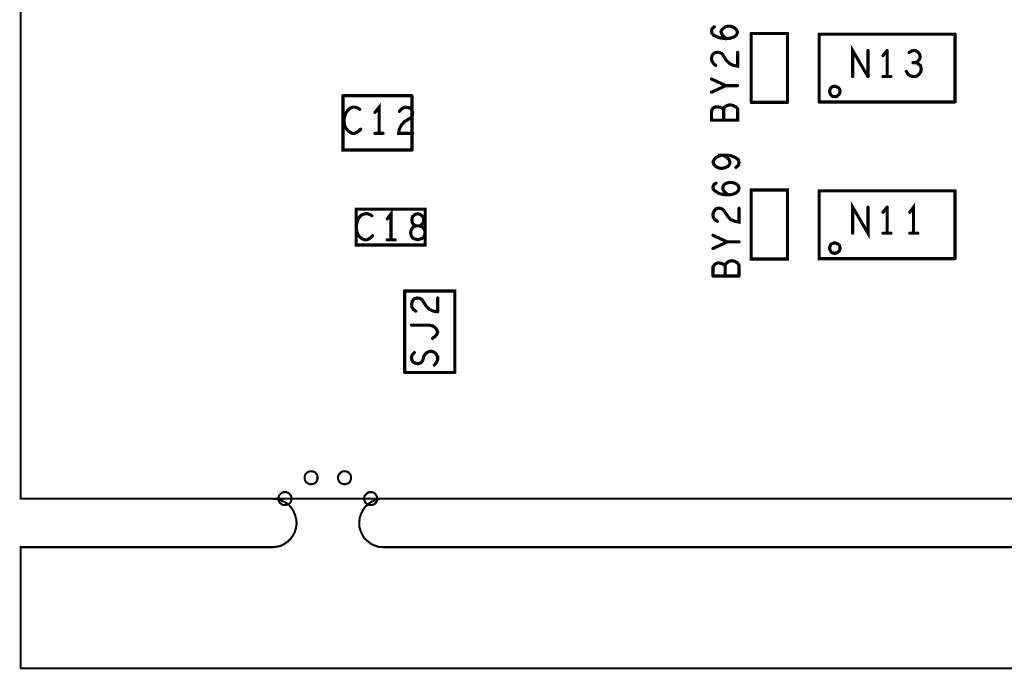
# Model space of a CAD drawing. Extents: x 17.4 to 50.4, y 21.5 to 42.5.
# Tile 1 of 33: x 24.3 to 27.2, y 29.8 to 31.7. Entities that reach past the tile are written whole.
import ezdxf

# ---------------------------------------------------------------- set-up
doc = ezdxf.new("R2010")
doc.units = 0
doc.layers.add('1', color=2, linetype='CONTINUOUS')

msp = doc.modelspace()

# ---------------------------------------------------------------- linework, layer by layer
at = {"layer": '1'}
for points, const_width in [([(33.144, 30.276), (33.135, 30.276), (32.985, 30.276), (24.342, 30.276), (24.342, 36.614), (42.766, 36.614)], 0.006), ([(26.366, 31.598), (26.35, 31.6), (26.341, 31.603), (26.332, 31.607), (26.326, 31.614), (26.325, 31.621), (26.327, 31.627), (26.333, 31.632)], 0.009), ([(26.368, 31.598), (26.36, 31.604), (26.355, 31.61), (26.352, 31.618), (26.355, 31.624), (26.36, 31.629), (26.367, 31.633), (26.376, 31.634)], 0.009), ([(26.376, 31.634), (26.383, 31.633), (26.391, 31.629), (26.397, 31.623), (26.4, 31.617), (26.397, 31.609), (26.39, 31.603), (26.378, 31.599), (26.366, 31.598)], 0.009), ([(26.543, 31.613), (26.439, 31.613)], 0.009), ([(26.439, 31.415), (26.439, 31.613)], 0.009), ([(26.543, 31.613), (26.543, 31.415)], 0.009), ([(26.634, 31.611), (27.024, 31.611)], 0.009), ([(26.634, 31.416), (26.634, 31.611)], 0.009), ([(27.024, 31.611), (27.024, 31.416)], 0.009), ([(26.774, 31.489), (26.73, 31.564), (26.73, 31.489)], 0.009), ([(26.337, 31.521), (26.33, 31.527), (26.326, 31.534), (26.325, 31.541), (26.327, 31.551), (26.333, 31.557), (26.341, 31.559), (26.348, 31.558), (26.355, 31.555), (26.367, 31.536), (26.376, 31.527)], 0.009), ([(26.4, 31.559), (26.4, 31.519), (26.388, 31.521), (26.376, 31.527)], 0.009), ([(26.774, 31.489), (26.774, 31.564)], 0.009), ([(26.817, 31.549), (26.829, 31.564)], 0.009), ([(26.829, 31.564), (26.829, 31.489)], 0.009), ([(26.912, 31.529), (26.917, 31.533), (26.922, 31.539), (26.924, 31.546), (26.922, 31.554), (26.917, 31.56), (26.909, 31.564), (26.9, 31.563), (26.892, 31.558)], 0.009), ([(26.903, 31.529), (26.912, 31.529), (26.918, 31.526), (26.925, 31.52), (26.927, 31.511), (26.926, 31.504), (26.921, 31.496)], 0.009), ([(26.325, 31.482), (26.366, 31.463)], 0.009), ([(26.817, 31.489), (26.84, 31.489)], 0.009), ([(26.921, 31.496), (26.914, 31.49), (26.906, 31.489), (26.898, 31.49), (26.89, 31.495), (26.884, 31.504)], 0.009), ([(26.366, 31.463), (26.325, 31.444)], 0.009), ([(26.366, 31.463), (26.4, 31.463)], 0.009), ([(26.664, 31.446), (26.664, 31.449), (26.665, 31.451), (26.666, 31.454), (26.667, 31.456), (26.669, 31.458), (26.671, 31.459), (26.673, 31.46), (26.676, 31.461), (26.679, 31.461), (26.681, 31.461), (26.684, 31.46), (26.686, 31.459), (26.688, 31.458), (26.69, 31.456), (26.692, 31.454), (26.693, 31.451), (26.693, 31.449), (26.694, 31.446), (26.693, 31.444), (26.693, 31.441), (26.692, 31.439), (26.69, 31.437), (26.688, 31.435), (26.686, 31.433), (26.684, 31.432), (26.681, 31.432), (26.679, 31.431), (26.676, 31.432), (26.673, 31.432), (26.671, 31.433), (26.669, 31.435), (26.667, 31.437), (26.666, 31.439), (26.665, 31.441), (26.664, 31.444), (26.664, 31.446)], 0.009), ([(25.465, 31.434), (25.267, 31.434)], 0.009), ([(25.465, 31.278), (25.267, 31.278), (25.267, 31.434)], 0.009), ([(25.465, 31.434), (25.465, 31.278)], 0.009), ([(25.287, 31.398), (25.28, 31.391), (25.275, 31.384), (25.271, 31.371), (25.27, 31.36), (25.272, 31.349), (25.275, 31.341), (25.281, 31.334), (25.287, 31.329), (25.294, 31.326), (25.301, 31.326)], 0.009), ([(25.287, 31.398), (25.295, 31.401)], 0.009), ([(25.295, 31.401), (25.303, 31.401), (25.309, 31.399), (25.315, 31.395)], 0.009), ([(25.359, 31.386), (25.371, 31.401), (25.371, 31.326)], 0.009), ([(25.467, 31.326), (25.427, 31.326), (25.429, 31.338), (25.435, 31.35), (25.443, 31.359), (25.462, 31.371), (25.466, 31.378), (25.467, 31.385), (25.465, 31.393), (25.459, 31.399), (25.449, 31.401), (25.441, 31.4), (25.435, 31.396), (25.429, 31.389)], 0.009), ([(26.378, 31.408), (26.387, 31.406), (26.395, 31.402), (26.4, 31.396), (26.4, 31.364), (26.325, 31.364), (26.325, 31.39), (26.328, 31.397), (26.333, 31.401), (26.341, 31.402), (26.35, 31.401), (26.356, 31.398), (26.36, 31.394), (26.362, 31.401), (26.37, 31.406), (26.378, 31.408)], 0.009), ([(26.439, 31.415), (26.543, 31.415)], 0.009), ([(26.634, 31.416), (27.024, 31.416)], 0.009), ([(26.36, 31.394), (26.36, 31.364)], 0.009), ([(25.318, 31.338), (25.313, 31.333), (25.307, 31.329), (25.301, 31.326)], 0.009), ([(25.359, 31.326), (25.382, 31.326)], 0.009), ([(26.358, 31.263), (26.347, 31.261), (26.337, 31.256), (26.332, 31.25), (26.329, 31.244), (26.332, 31.236), (26.337, 31.231), (26.344, 31.227), (26.354, 31.225), (26.363, 31.227), (26.372, 31.231), (26.377, 31.237)], 0.009), ([(26.377, 31.237), (26.378, 31.244), (26.375, 31.251), (26.369, 31.257), (26.358, 31.263), (26.372, 31.263)], 0.009), ([(26.372, 31.263), (26.383, 31.261), (26.394, 31.256), (26.402, 31.25), (26.404, 31.242), (26.402, 31.234), (26.395, 31.228)], 0.009), ([(26.37, 31.149), (26.354, 31.151), (26.345, 31.154), (26.337, 31.159), (26.33, 31.165), (26.329, 31.172), (26.332, 31.179), (26.338, 31.183)], 0.009), ([(26.38, 31.185), (26.372, 31.184), (26.364, 31.181), (26.359, 31.176), (26.357, 31.169), (26.359, 31.162), (26.364, 31.156), (26.373, 31.149)], 0.009), ([(26.38, 31.185), (26.388, 31.184), (26.395, 31.181), (26.402, 31.175), (26.404, 31.168)], 0.009), ([(26.404, 31.168), (26.402, 31.161), (26.394, 31.154), (26.383, 31.15), (26.37, 31.149)], 0.009), ([(26.543, 31.163), (26.543, 30.965), (26.439, 30.965), (26.439, 31.163), (26.543, 31.163)], 0.009), ([(26.634, 31.161), (27.024, 31.161)], 0.009), ([(27.024, 30.966), (26.634, 30.966), (26.634, 31.161)], 0.009), ([(27.024, 31.161), (27.024, 30.966)], 0.009), ([(26.73, 31.039), (26.73, 31.114), (26.774, 31.039), (26.774, 31.114)], 0.009), ([(26.905, 31.039), (26.905, 31.114), (26.894, 31.099)], 0.009), ([(25.321, 31.092), (25.314, 31.085), (25.31, 31.078), (25.306, 31.065), (25.305, 31.054), (25.307, 31.043), (25.31, 31.035), (25.315, 31.028), (25.322, 31.023), (25.329, 31.02), (25.335, 31.02), (25.342, 31.023), (25.348, 31.027), (25.352, 31.032)], 0.009), ([(25.305, 31.108), (25.503, 31.108), (25.503, 31.005), (25.305, 31.005), (25.305, 31.108)], 0.009), ([(25.321, 31.092), (25.33, 31.095), (25.337, 31.095), (25.344, 31.093), (25.35, 31.089)], 0.009), ([(25.405, 31.02), (25.405, 31.095), (25.394, 31.08)], 0.009), ([(25.465, 31.078), (25.466, 31.069), (25.471, 31.063), (25.477, 31.06), (25.486, 31.06), (25.495, 31.057), (25.501, 31.049), (25.503, 31.04), (25.501, 31.032), (25.496, 31.025), (25.488, 31.022), (25.482, 31.02), (25.475, 31.022), (25.467, 31.025), (25.463, 31.032), (25.461, 31.04), (25.463, 31.049), (25.468, 31.057), (25.477, 31.06), (25.486, 31.06), (25.492, 31.063), (25.497, 31.069), (25.499, 31.078), (25.496, 31.087), (25.489, 31.093), (25.482, 31.095), (25.474, 31.093), (25.467, 31.087), (25.465, 31.078)], 0.009), ([(26.342, 31.073), (26.334, 31.078), (26.33, 31.085), (26.329, 31.093), (26.332, 31.102), (26.338, 31.109), (26.345, 31.111)], 0.009), ([(26.345, 31.111), (26.353, 31.11), (26.359, 31.106), (26.372, 31.087), (26.38, 31.078)], 0.009), ([(26.404, 31.111), (26.404, 31.071), (26.393, 31.073), (26.38, 31.078)], 0.009), ([(26.817, 31.099), (26.829, 31.114)], 0.009), ([(26.829, 31.114), (26.829, 31.039)], 0.009), ([(26.329, 31.033), (26.37, 31.014), (26.329, 30.995)], 0.009), ([(26.817, 31.039), (26.84, 31.039)], 0.009), ([(26.917, 31.039), (26.894, 31.039)], 0.009), ([(25.394, 31.02), (25.417, 31.02)], 0.009), ([(26.37, 31.014), (26.404, 31.014)], 0.009), ([(26.664, 30.996), (26.664, 30.999), (26.665, 31.001), (26.666, 31.004), (26.667, 31.006), (26.669, 31.008), (26.671, 31.009), (26.673, 31.01), (26.676, 31.011), (26.679, 31.011), (26.681, 31.011), (26.684, 31.01), (26.686, 31.009), (26.688, 31.008), (26.69, 31.006), (26.692, 31.004), (26.693, 31.001), (26.693, 30.999), (26.694, 30.996), (26.693, 30.994), (26.693, 30.991), (26.692, 30.989), (26.69, 30.987), (26.688, 30.985), (26.686, 30.983), (26.684, 30.982), (26.681, 30.982), (26.679, 30.981), (26.676, 30.982), (26.673, 30.982), (26.671, 30.983), (26.669, 30.985), (26.667, 30.987), (26.666, 30.989), (26.665, 30.991), (26.664, 30.994), (26.664, 30.996)], 0.009), ([(26.329, 30.916), (26.329, 30.942), (26.333, 30.948), (26.338, 30.952)], 0.009), ([(26.338, 30.952), (26.345, 30.954), (26.354, 30.952), (26.36, 30.949), (26.364, 30.945), (26.367, 30.952), (26.374, 30.958)], 0.009), ([(26.364, 30.945), (26.364, 30.916)], 0.009), ([(26.392, 30.958), (26.383, 30.96), (26.374, 30.958)], 0.009), ([(26.392, 30.958), (26.399, 30.954), (26.404, 30.947), (26.404, 30.916)], 0.009), ([(26.329, 30.916), (26.404, 30.916)], 0.009), ([(25.444, 30.873), (25.588, 30.873), (25.588, 30.639)], 0.009), ([(25.444, 30.639), (25.444, 30.873)], 0.009), ([(25.527, 30.815), (25.515, 30.82), (25.506, 30.829), (25.494, 30.848), (25.487, 30.852), (25.48, 30.853), (25.472, 30.851), (25.466, 30.844), (25.464, 30.835), (25.465, 30.827), (25.469, 30.82), (25.476, 30.815)], 0.009), ([(25.539, 30.813), (25.539, 30.853)], 0.009), ([(25.527, 30.815), (25.539, 30.813)], 0.009), ([(25.464, 30.775), (25.514, 30.775), (25.524, 30.773)], 0.009), ([(25.531, 30.742), (25.536, 30.748), (25.539, 30.754), (25.536, 30.762), (25.531, 30.768), (25.524, 30.773)], 0.009), ([(25.531, 30.742), (25.524, 30.737)], 0.009), ([(25.52, 30.7), (25.511, 30.698), (25.504, 30.693), (25.499, 30.685), (25.496, 30.673), (25.491, 30.667), (25.482, 30.664), (25.474, 30.666), (25.467, 30.67), (25.464, 30.677), (25.464, 30.684), (25.466, 30.69), (25.472, 30.696)], 0.009), ([(25.535, 30.667), (25.539, 30.676), (25.539, 30.684), (25.535, 30.691), (25.529, 30.697), (25.52, 30.7)], 0.009), ([(25.535, 30.667), (25.529, 30.66)], 0.009), ([(25.444, 30.639), (25.588, 30.639)], 0.009), ([(25.157, 30.336), (25.157, 30.34), (25.158, 30.343), (25.159, 30.346), (25.161, 30.348), (25.164, 30.351), (25.166, 30.353), (25.169, 30.354), (25.172, 30.355), (25.176, 30.355), (25.179, 30.355), (25.182, 30.354), (25.185, 30.353), (25.188, 30.351), (25.19, 30.348), (25.192, 30.346), (25.193, 30.343), (25.194, 30.34), (25.194, 30.336), (25.194, 30.333), (25.193, 30.33), (25.192, 30.327), (25.19, 30.324), (25.188, 30.322), (25.185, 30.32), (25.182, 30.319), (25.179, 30.318), (25.176, 30.318), (25.172, 30.318), (25.169, 30.319), (25.166, 30.32), (25.164, 30.322), (25.161, 30.324), (25.159, 30.327), (25.158, 30.33), (25.157, 30.333), (25.157, 30.336)], 0.006), ([(25.253, 30.336), (25.253, 30.34), (25.254, 30.343), (25.255, 30.346), (25.257, 30.348), (25.26, 30.351), (25.262, 30.353), (25.265, 30.354), (25.268, 30.355), (25.272, 30.355), (25.275, 30.355), (25.278, 30.354), (25.281, 30.353), (25.284, 30.351), (25.286, 30.348), (25.288, 30.346), (25.289, 30.343), (25.29, 30.34), (25.29, 30.336), (25.29, 30.333), (25.289, 30.33), (25.288, 30.327), (25.286, 30.324), (25.284, 30.322), (25.281, 30.32), (25.278, 30.319), (25.275, 30.318), (25.272, 30.318), (25.268, 30.318), (25.265, 30.319), (25.262, 30.32), (25.26, 30.322), (25.257, 30.324), (25.255, 30.327), (25.254, 30.33), (25.253, 30.333), (25.253, 30.336)], 0.006), ([(25.066, 30.276), (24.958, 30.276)], 0.006), ([(25.066, 30.276), (25.078, 30.275), (25.09, 30.271), (25.101, 30.266), (25.111, 30.259), (25.119, 30.25), (25.125, 30.24), (25.13, 30.228), (25.133, 30.216), (25.134, 30.204), (25.132, 30.192), (25.129, 30.181), (25.123, 30.17), (25.116, 30.16), (25.107, 30.152), (25.097, 30.145), (25.086, 30.14), (25.074, 30.138), (25.066, 30.137)], 0.006), ([(25.082, 30.276), (25.082, 30.28), (25.083, 30.283), (25.084, 30.286), (25.086, 30.288), (25.089, 30.291), (25.091, 30.293), (25.094, 30.294), (25.097, 30.295), (25.101, 30.295), (25.104, 30.295), (25.107, 30.294), (25.11, 30.293), (25.113, 30.291), (25.115, 30.288), (25.117, 30.286), (25.118, 30.283), (25.119, 30.28), (25.119, 30.276), (25.119, 30.273), (25.118, 30.27), (25.117, 30.267), (25.115, 30.264), (25.113, 30.262), (25.11, 30.26), (25.107, 30.259), (25.104, 30.258), (25.101, 30.258), (25.097, 30.258), (25.094, 30.259), (25.091, 30.26), (25.089, 30.262), (25.086, 30.264), (25.084, 30.267), (25.083, 30.27), (25.082, 30.273), (25.082, 30.276)], 0.006), ([(25.381, 30.137), (25.369, 30.138), (25.357, 30.142), (25.347, 30.147), (25.337, 30.155), (25.328, 30.163), (25.322, 30.174), (25.317, 30.185), (25.314, 30.197), (25.314, 30.209), (25.315, 30.221), (25.319, 30.233), (25.324, 30.243), (25.331, 30.253), (25.34, 30.261), (25.35, 30.268), (25.362, 30.273), (25.373, 30.276), (25.381, 30.276)], 0.006), ([(25.328, 30.276), (25.328, 30.28), (25.329, 30.283), (25.33, 30.286), (25.332, 30.288), (25.335, 30.291), (25.337, 30.293), (25.34, 30.294), (25.343, 30.295), (25.347, 30.295), (25.35, 30.295), (25.353, 30.294), (25.356, 30.293), (25.359, 30.291), (25.361, 30.288), (25.363, 30.286), (25.364, 30.283), (25.365, 30.28), (25.365, 30.276), (25.365, 30.273), (25.364, 30.27), (25.363, 30.267), (25.361, 30.264), (25.359, 30.262), (25.356, 30.26), (25.353, 30.259), (25.35, 30.258), (25.347, 30.258), (25.343, 30.258), (25.34, 30.259), (25.337, 30.26), (25.335, 30.262), (25.332, 30.264), (25.33, 30.267), (25.329, 30.27), (25.328, 30.273), (25.328, 30.276)], 0.006), ([(25.381, 30.276), (25.489, 30.276)], 0.006), ([(24.342, 29.789), (35.545, 29.789), (35.545, 30.137), (35.281, 30.137)], 0.006), ([(24.96, 30.137), (24.342, 30.137), (24.342, 29.789)], 0.006), ([(25.066, 30.137), (24.958, 30.137)], 0.006), ([(29.758, 30.137), (25.489, 30.137), (25.381, 30.137)], 0.006)]:
    msp.add_lwpolyline(points, dxfattribs=dict(at, const_width=const_width))
for points, const_width in [([(26.33525, 31.632, 1), (26.33075, 31.632, 1)], 0.0045), ([(26.37825, 31.634, 1), (26.37375, 31.634, 1)], 0.0045), ([(26.37825, 31.634, 1), (26.37375, 31.634, 1)], 0.0045), ([(26.36825, 31.598, 1), (26.36375, 31.598, 1)], 0.0045), ([(26.36825, 31.598, 1), (26.36375, 31.598, 1)], 0.0045), ([(26.37025, 31.598, 1), (26.36575, 31.598, 1)], 0.0045), ([(26.44125, 31.613, 1), (26.43675, 31.613, 1)], 0.0045), ([(26.44125, 31.613, 1), (26.43675, 31.613, 1)], 0.0045), ([(26.54525, 31.613, 1), (26.54075, 31.613, 1)], 0.0045), ([(26.54525, 31.613, 1), (26.54075, 31.613, 1)], 0.0045), ([(26.63625, 31.611, 1), (26.63175, 31.611, 1)], 0.0045), ([(26.63625, 31.611, 1), (26.63175, 31.611, 1)], 0.0045), ([(27.02625, 31.611, 1), (27.02175, 31.611, 1)], 0.0045), ([(27.02625, 31.611, 1), (27.02175, 31.611, 1)], 0.0045), ([(26.40225, 31.559, 1), (26.39775, 31.559, 1)], 0.0045), ([(26.77625, 31.564, 1), (26.77175, 31.564, 1)], 0.0045), ([(26.81925, 31.549, 1), (26.81475, 31.549, 1)], 0.0045), ([(26.83125, 31.564, 1), (26.82675, 31.564, 1)], 0.0045), ([(26.83125, 31.564, 1), (26.82675, 31.564, 1)], 0.0045), ([(26.89425, 31.558, 1), (26.88975, 31.558, 1)], 0.0045), ([(26.33925, 31.521, 1), (26.33475, 31.521, 1)], 0.0045), ([(26.37825, 31.527, 1), (26.37375, 31.527, 1)], 0.0045), ([(26.37825, 31.527, 1), (26.37375, 31.527, 1)], 0.0045), ([(26.90525, 31.529, 1), (26.90075, 31.529, 1)], 0.0045), ([(26.91425, 31.529, 1), (26.90975, 31.529, 1)], 0.0045), ([(26.32725, 31.482, 1), (26.32275, 31.482, 1)], 0.0045), ([(26.73225, 31.489, 1), (26.72775, 31.489, 1)], 0.0045), ([(26.77625, 31.489, 1), (26.77175, 31.489, 1)], 0.0045), ([(26.77625, 31.489, 1), (26.77175, 31.489, 1)], 0.0045), ([(26.81925, 31.489, 1), (26.81475, 31.489, 1)], 0.0045), ([(26.83125, 31.489, 1), (26.82675, 31.489, 1)], 0.0045), ([(26.84225, 31.489, 1), (26.83775, 31.489, 1)], 0.0045), ([(26.88625, 31.504, 1), (26.88175, 31.504, 1)], 0.0045), ([(26.92325, 31.496, 1), (26.91875, 31.496, 1)], 0.0045), ([(26.92325, 31.496, 1), (26.91875, 31.496, 1)], 0.0045), ([(26.36825, 31.463, 1), (26.36375, 31.463, 1)], 0.0045), ([(26.36825, 31.463, 1), (26.36375, 31.463, 1)], 0.0045), ([(26.36825, 31.463, 1), (26.36375, 31.463, 1)], 0.0045), ([(26.40225, 31.463, 1), (26.39775, 31.463, 1)], 0.0045), ([(25.26925, 31.434, 1), (25.26475, 31.434, 1)], 0.0045), ([(25.26925, 31.434, 1), (25.26475, 31.434, 1)], 0.0045), ([(25.46725, 31.434, 1), (25.46275, 31.434, 1)], 0.0045), ([(25.46725, 31.434, 1), (25.46275, 31.434, 1)], 0.0045), ([(26.32725, 31.444, 1), (26.32275, 31.444, 1)], 0.0045), ([(26.66625, 31.446, 1), (26.66175, 31.446, 1)], 0.0045), ([(26.66625, 31.446, 1), (26.66175, 31.446, 1)], 0.0045), ([(25.28925, 31.398, 1), (25.28475, 31.398, 1)], 0.0045), ([(25.28925, 31.398, 1), (25.28475, 31.398, 1)], 0.0045), ([(25.29725, 31.401, 1), (25.29275, 31.401, 1)], 0.0045), ([(25.29725, 31.401, 1), (25.29275, 31.401, 1)], 0.0045), ([(26.38025, 31.408, 1), (26.37575, 31.408, 1)], 0.0045), ([(26.38025, 31.408, 1), (26.37575, 31.408, 1)], 0.0045), ([(26.44125, 31.415, 1), (26.43675, 31.415, 1)], 0.0045), ([(26.44125, 31.415, 1), (26.43675, 31.415, 1)], 0.0045), ([(26.54525, 31.415, 1), (26.54075, 31.415, 1)], 0.0045), ([(26.54525, 31.415, 1), (26.54075, 31.415, 1)], 0.0045), ([(26.63625, 31.416, 1), (26.63175, 31.416, 1)], 0.0045), ([(26.63625, 31.416, 1), (26.63175, 31.416, 1)], 0.0045), ([(27.02625, 31.416, 1), (27.02175, 31.416, 1)], 0.0045), ([(27.02625, 31.416, 1), (27.02175, 31.416, 1)], 0.0045), ([(25.31725, 31.395, 1), (25.31275, 31.395, 1)], 0.0045), ([(25.36125, 31.386, 1), (25.35675, 31.386, 1)], 0.0045), ([(25.43125, 31.389, 1), (25.42675, 31.389, 1)], 0.0045), ([(26.36225, 31.394, 1), (26.35775, 31.394, 1)], 0.0045), ([(26.36225, 31.364, 1), (26.35775, 31.364, 1)], 0.0045), ([(25.30325, 31.326, 1), (25.29875, 31.326, 1)], 0.0045), ([(25.30325, 31.326, 1), (25.29875, 31.326, 1)], 0.0045), ([(25.32025, 31.338, 1), (25.31575, 31.338, 1)], 0.0045), ([(25.36125, 31.326, 1), (25.35675, 31.326, 1)], 0.0045), ([(25.37325, 31.326, 1), (25.36875, 31.326, 1)], 0.0045), ([(25.38425, 31.326, 1), (25.37975, 31.326, 1)], 0.0045), ([(25.46925, 31.326, 1), (25.46475, 31.326, 1)], 0.0045), ([(25.46725, 31.278, 1), (25.46275, 31.278, 1)], 0.0045), ([(25.46725, 31.278, 1), (25.46275, 31.278, 1)], 0.0045), ([(26.36025, 31.263, 1), (26.35575, 31.263, 1)], 0.0045), ([(26.37425, 31.263, 1), (26.36975, 31.263, 1)], 0.0045), ([(26.37425, 31.263, 1), (26.36975, 31.263, 1)], 0.0045), ([(26.37925, 31.237, 1), (26.37475, 31.237, 1)], 0.0045), ([(26.37925, 31.237, 1), (26.37475, 31.237, 1)], 0.0045), ([(26.39725, 31.228, 1), (26.39275, 31.228, 1)], 0.0045), ([(26.34025, 31.183, 1), (26.33575, 31.183, 1)], 0.0045), ([(26.38225, 31.185, 1), (26.37775, 31.185, 1)], 0.0045), ([(26.38225, 31.185, 1), (26.37775, 31.185, 1)], 0.0045), ([(26.37225, 31.149, 1), (26.36775, 31.149, 1)], 0.0045), ([(26.37225, 31.149, 1), (26.36775, 31.149, 1)], 0.0045), ([(26.37525, 31.149, 1), (26.37075, 31.149, 1)], 0.0045), ([(26.40625, 31.168, 1), (26.40175, 31.168, 1)], 0.0045), ([(26.40625, 31.168, 1), (26.40175, 31.168, 1)], 0.0045), ([(26.54525, 31.163, 1), (26.54075, 31.163, 1)], 0.0045), ([(26.54525, 31.163, 1), (26.54075, 31.163, 1)], 0.0045), ([(26.63625, 31.161, 1), (26.63175, 31.161, 1)], 0.0045), ([(26.63625, 31.161, 1), (26.63175, 31.161, 1)], 0.0045), ([(27.02625, 31.161, 1), (27.02175, 31.161, 1)], 0.0045), ([(27.02625, 31.161, 1), (27.02175, 31.161, 1)], 0.0045), ([(25.30725, 31.108, 1), (25.30275, 31.108, 1)], 0.0045), ([(25.30725, 31.108, 1), (25.30275, 31.108, 1)], 0.0045), ([(25.32325, 31.092, 1), (25.31875, 31.092, 1)], 0.0045), ([(25.32325, 31.092, 1), (25.31875, 31.092, 1)], 0.0045), ([(25.35225, 31.089, 1), (25.34775, 31.089, 1)], 0.0045), ([(26.34725, 31.111, 1), (26.34275, 31.111, 1)], 0.0045), ([(26.34725, 31.111, 1), (26.34275, 31.111, 1)], 0.0045), ([(26.40625, 31.111, 1), (26.40175, 31.111, 1)], 0.0045), ([(26.77625, 31.114, 1), (26.77175, 31.114, 1)], 0.0045), ([(26.81925, 31.099, 1), (26.81475, 31.099, 1)], 0.0045), ([(26.83125, 31.114, 1), (26.82675, 31.114, 1)], 0.0045), ([(26.83125, 31.114, 1), (26.82675, 31.114, 1)], 0.0045), ([(26.89625, 31.099, 1), (26.89175, 31.099, 1)], 0.0045), ([(25.39625, 31.08, 1), (25.39175, 31.08, 1)], 0.0045), ([(25.46725, 31.078, 1), (25.46275, 31.078, 1)], 0.0045), ([(25.46725, 31.078, 1), (25.46275, 31.078, 1)], 0.0045), ([(26.34425, 31.073, 1), (26.33975, 31.073, 1)], 0.0045), ([(26.38225, 31.078, 1), (26.37775, 31.078, 1)], 0.0045), ([(26.38225, 31.078, 1), (26.37775, 31.078, 1)], 0.0045), ([(25.35425, 31.032, 1), (25.34975, 31.032, 1)], 0.0045), ([(26.33125, 31.033, 1), (26.32675, 31.033, 1)], 0.0045), ([(26.73225, 31.039, 1), (26.72775, 31.039, 1)], 0.0045), ([(26.81925, 31.039, 1), (26.81475, 31.039, 1)], 0.0045), ([(26.83125, 31.039, 1), (26.82675, 31.039, 1)], 0.0045), ([(26.84225, 31.039, 1), (26.83775, 31.039, 1)], 0.0045), ([(26.89625, 31.039, 1), (26.89175, 31.039, 1)], 0.0045), ([(26.90725, 31.039, 1), (26.90275, 31.039, 1)], 0.0045), ([(26.91925, 31.039, 1), (26.91475, 31.039, 1)], 0.0045), ([(25.39625, 31.02, 1), (25.39175, 31.02, 1)], 0.0045), ([(25.40725, 31.02, 1), (25.40275, 31.02, 1)], 0.0045), ([(25.41925, 31.02, 1), (25.41475, 31.02, 1)], 0.0045), ([(26.37225, 31.014, 1), (26.36775, 31.014, 1)], 0.0045), ([(26.40625, 31.014, 1), (26.40175, 31.014, 1)], 0.0045), ([(26.33125, 30.995, 1), (26.32675, 30.995, 1)], 0.0045), ([(26.66625, 30.996, 1), (26.66175, 30.996, 1)], 0.0045), ([(26.66625, 30.996, 1), (26.66175, 30.996, 1)], 0.0045), ([(26.34025, 30.952, 1), (26.33575, 30.952, 1)], 0.0045), ([(26.34025, 30.952, 1), (26.33575, 30.952, 1)], 0.0045), ([(26.36625, 30.945, 1), (26.36175, 30.945, 1)], 0.0045), ([(26.37625, 30.958, 1), (26.37175, 30.958, 1)], 0.0045), ([(26.37625, 30.958, 1), (26.37175, 30.958, 1)], 0.0045), ([(26.39425, 30.958, 1), (26.38975, 30.958, 1)], 0.0045), ([(26.39425, 30.958, 1), (26.38975, 30.958, 1)], 0.0045), ([(27.02625, 30.966, 1), (27.02175, 30.966, 1)], 0.0045), ([(27.02625, 30.966, 1), (27.02175, 30.966, 1)], 0.0045), ([(26.33125, 30.916, 1), (26.32675, 30.916, 1)], 0.0045), ([(26.33125, 30.916, 1), (26.32675, 30.916, 1)], 0.0045), ([(26.36625, 30.916, 1), (26.36175, 30.916, 1)], 0.0045), ([(26.40625, 30.916, 1), (26.40175, 30.916, 1)], 0.0045), ([(26.40625, 30.916, 1), (26.40175, 30.916, 1)], 0.0045), ([(25.44625, 30.873, 1), (25.44175, 30.873, 1)], 0.0045), ([(25.44625, 30.873, 1), (25.44175, 30.873, 1)], 0.0045), ([(25.54125, 30.853, 1), (25.53675, 30.853, 1)], 0.0045), ([(25.47825, 30.815, 1), (25.47375, 30.815, 1)], 0.0045), ([(25.52925, 30.815, 1), (25.52475, 30.815, 1)], 0.0045), ([(25.52925, 30.815, 1), (25.52475, 30.815, 1)], 0.0045), ([(25.54125, 30.813, 1), (25.53675, 30.813, 1)], 0.0045), ([(25.54125, 30.813, 1), (25.53675, 30.813, 1)], 0.0045), ([(25.46625, 30.775, 1), (25.46175, 30.775, 1)], 0.0045), ([(25.52625, 30.773, 1), (25.52175, 30.773, 1)], 0.0045), ([(25.52625, 30.773, 1), (25.52175, 30.773, 1)], 0.0045), ([(25.52625, 30.737, 1), (25.52175, 30.737, 1)], 0.0045), ([(25.53325, 30.742, 1), (25.52875, 30.742, 1)], 0.0045), ([(25.53325, 30.742, 1), (25.52875, 30.742, 1)], 0.0045), ([(25.47425, 30.696, 1), (25.46975, 30.696, 1)], 0.0045), ([(25.52225, 30.7, 1), (25.51775, 30.7, 1)], 0.0045), ([(25.52225, 30.7, 1), (25.51775, 30.7, 1)], 0.0045), ([(25.53725, 30.667, 1), (25.53275, 30.667, 1)], 0.0045), ([(25.53725, 30.667, 1), (25.53275, 30.667, 1)], 0.0045), ([(25.44625, 30.639, 1), (25.44175, 30.639, 1)], 0.0045), ([(25.44625, 30.639, 1), (25.44175, 30.639, 1)], 0.0045), ([(25.53125, 30.66, 1), (25.52675, 30.66, 1)], 0.0045), ([(25.59025, 30.639, 1), (25.58575, 30.639, 1)], 0.0045), ([(25.59025, 30.639, 1), (25.58575, 30.639, 1)], 0.0045), ([(25.1585, 30.336, 1), (25.1555, 30.336, 1)], 0.003), ([(25.1585, 30.336, 1), (25.1555, 30.336, 1)], 0.003), ([(25.2545, 30.336, 1), (25.2515, 30.336, 1)], 0.003), ([(25.2545, 30.336, 1), (25.2515, 30.336, 1)], 0.003), ([(24.9595, 30.276, 1), (24.9565, 30.276, 1)], 0.003), ([(25.0675, 30.276, 1), (25.0645, 30.276, 1)], 0.003), ([(25.0675, 30.276, 1), (25.0645, 30.276, 1)], 0.003), ([(25.0835, 30.276, 1), (25.0805, 30.276, 1)], 0.003), ([(25.0835, 30.276, 1), (25.0805, 30.276, 1)], 0.003), ([(25.3295, 30.276, 1), (25.3265, 30.276, 1)], 0.003), ([(25.3295, 30.276, 1), (25.3265, 30.276, 1)], 0.003), ([(25.3825, 30.276, 1), (25.3795, 30.276, 1)], 0.003), ([(25.3825, 30.276, 1), (25.3795, 30.276, 1)], 0.003), ([(25.4905, 30.276, 1), (25.4875, 30.276, 1)], 0.003), ([(24.9595, 30.137, 1), (24.9565, 30.137, 1)], 0.003), ([(24.9615, 30.137, 1), (24.9585, 30.137, 1)], 0.003), ([(25.0675, 30.137, 1), (25.0645, 30.137, 1)], 0.003), ([(25.0675, 30.137, 1), (25.0645, 30.137, 1)], 0.003), ([(25.3825, 30.137, 1), (25.3795, 30.137, 1)], 0.003), ([(25.3825, 30.137, 1), (25.3795, 30.137, 1)], 0.003), ([(24.3435, 29.789, 1), (24.3405, 29.789, 1)], 0.003), ([(24.3435, 29.789, 1), (24.3405, 29.789, 1)], 0.003)]:
    msp.add_lwpolyline(points, format="xyb", close=True, dxfattribs=dict(at, const_width=const_width))

doc.saveas('drawing.dxf')
